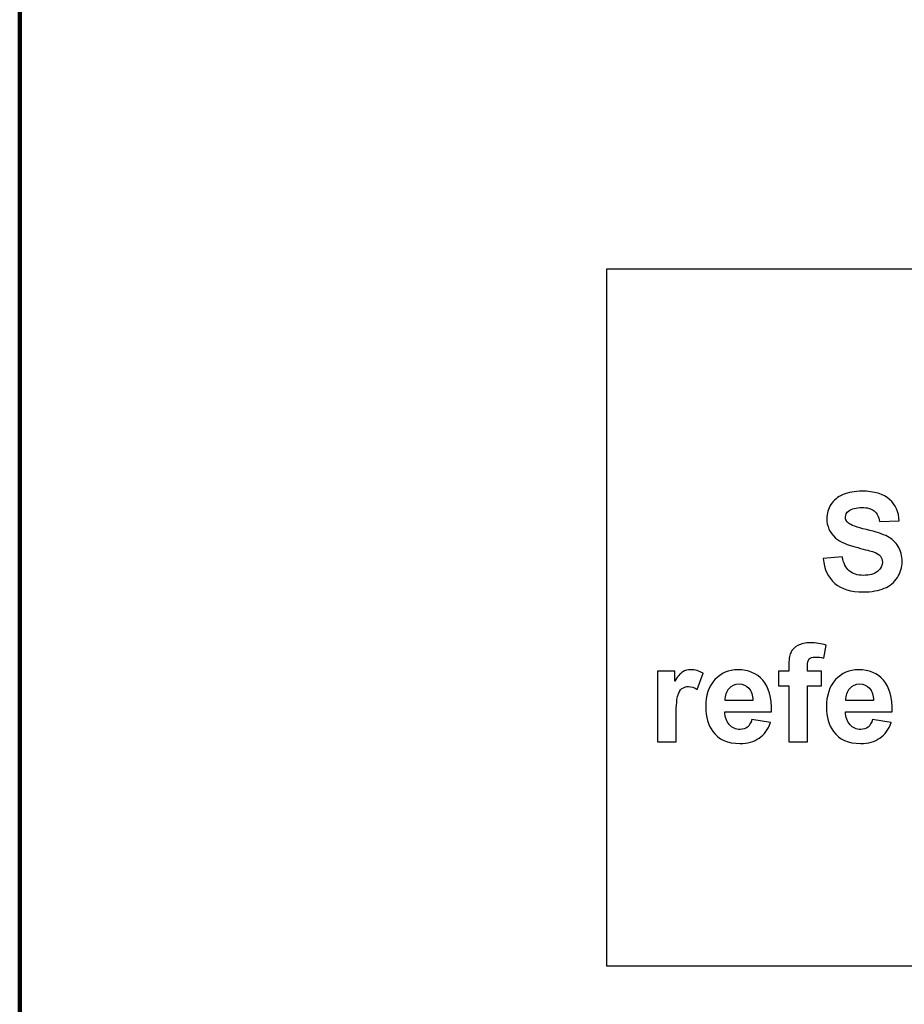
# Model space of a CAD drawing. Header units: centimetres. Extents: x -105 to 112, y -140 to 143.
# Tile 35 of 90: x -105 to -101, y -29 to -25. Entities that reach past the tile are written whole.
import ezdxf

# ---------------------------------------------------------------- set-up
doc = ezdxf.new("R2010")
doc.units = ezdxf.units.CM
doc.header["$MEASUREMENT"] = 0
doc.layers.add('Layer 1', color=7, linetype='Continuous')

msp = doc.modelspace()

# ---------------------------------------------------------------- linework, layer by layer
at = {"layer": 'Layer 1', "color": 240, "lineweight": 211}
msp.add_open_spline([(-100.73824, 52.6974), (-100.73824, 52.6974), (27.42324, 52.6974), (27.42324, 52.6974), (27.42324, 52.6974), (29.71918, 52.6974), (31.59804, 50.81854), (31.59804, 48.52224), (31.59804, 48.52224), (31.59804, 48.52224), (31.59804, -29.1893), (31.59804, -29.1893), (31.59804, -29.1893), (31.59804, -31.48542), (29.71918, -33.36409), (27.42324, -33.36409), (27.42324, -33.36409), (27.42324, -33.36409), (-100.73824, -33.36409), (-100.73824, -33.36409), (-100.73824, -33.36409), (-103.0344, -33.36409), (-104.91305, -31.48542), (-104.91305, -29.1893), (-104.91305, -29.1893), (-104.91305, -29.1893), (-104.91305, 48.52224), (-104.91305, 48.52224), (-104.91305, 48.52224), (-104.91305, 50.81854), (-103.0344, 52.6974), (-100.73824, 52.6974)], degree=3, knots=[0, 0, 0, 0, 0.1111111, 0.1111111, 0.1111111, 0.1111111, 0.2222222, 0.2222222, 0.2222222, 0.2222222, 0.3333333, 0.3333333, 0.3333333, 0.3333333, 0.4444444, 0.4444444, 0.4444444, 0.4444444, 0.5555556, 0.5555556, 0.5555556, 0.5555556, 0.6666667, 0.6666667, 0.6666667, 0.6666667, 0.7777778, 0.7777778, 0.7777778, 0.7777778, 1, 1, 1, 1], dxfattribs=at)
at = {"layer": 'Layer 1', "color": 240}
msp.add_open_spline([(-102.38825, -28.89229), (-102.38825, -28.89229), (-99.38825, -28.89229), (-99.38825, -28.89229), (-99.38825, -28.89229), (-99.38825, -28.89229), (-99.38825, -25.89222), (-99.38825, -25.89222), (-99.38825, -25.89222), (-99.38825, -25.89222), (-102.38825, -25.89222), (-102.38825, -25.89222), (-102.38825, -25.89222), (-102.38825, -25.89222), (-102.38825, -28.89229), (-102.38825, -28.89229)], degree=3, knots=[0, 0, 0, 0, 0.2, 0.2, 0.2, 0.2, 0.4, 0.4, 0.4, 0.4, 0.6, 0.6, 0.6, 0.6, 1, 1, 1, 1], dxfattribs=at)
at = {"layer": 'Layer 1', "color": 250, "lineweight": 9}
msp.add_open_spline([(-102.38825, -28.89229), (-102.38825, -28.89229), (-99.38825, -28.89229), (-99.38825, -28.89229), (-99.38825, -28.89229), (-99.38825, -28.89229), (-99.38825, -25.89222), (-99.38825, -25.89222), (-99.38825, -25.89222), (-99.38825, -25.89222), (-102.38825, -25.89222), (-102.38825, -25.89222), (-102.38825, -25.89222), (-102.38825, -25.89222), (-102.38825, -28.89229), (-102.38825, -28.89229)], degree=3, knots=[0, 0, 0, 0, 0.2, 0.2, 0.2, 0.2, 0.4, 0.4, 0.4, 0.4, 0.6, 0.6, 0.6, 0.6, 1, 1, 1, 1], dxfattribs=at)
at = {"layer": 'Layer 1', "color": 7}
for points, knots in [([(-101.45925, -27.13968), (-101.45925, -27.13968), (-101.37701, -27.13151), (-101.37701, -27.13151), (-101.37701, -27.13151), (-101.37206, -27.15912), (-101.36212, -27.1791), (-101.34701, -27.19218), (-101.34701, -27.19218), (-101.33196, -27.20526), (-101.31158, -27.21162), (-101.28604, -27.21162), (-101.28604, -27.21162), (-101.25901, -27.21162), (-101.23858, -27.20598), (-101.22488, -27.19436), (-101.22488, -27.19436), (-101.21118, -27.1831), (-101.2043, -27.16965), (-101.2043, -27.15421), (-101.2043, -27.15421), (-101.2043, -27.14422), (-101.20713, -27.13568), (-101.21289, -27.12878), (-101.21289, -27.12878), (-101.21863, -27.12206), (-101.22878, -27.11606), (-101.24312, -27.1108), (-101.24312, -27.1108), (-101.25298, -27.10716), (-101.27532, -27.10117), (-101.31038, -27.09245), (-101.31038, -27.09245), (-101.35538, -27.08119), (-101.38702, -27.06738), (-101.40519, -27.05103), (-101.40519, -27.05103), (-101.43073, -27.02778), (-101.4435, -26.99999), (-101.4435, -26.96674), (-101.4435, -26.96674), (-101.4435, -26.94531), (-101.43747, -26.92551), (-101.42548, -26.9068), (-101.42548, -26.9068), (-101.41342, -26.88809), (-101.39618, -26.87392), (-101.37347, -26.86447), (-101.37347, -26.86447), (-101.35084, -26.85466), (-101.32359, -26.84958), (-101.29151, -26.84958), (-101.29151, -26.84958), (-101.23928, -26.84958), (-101.19983, -26.8612), (-101.17351, -26.88464), (-101.17351, -26.88464), (-101.14711, -26.90789), (-101.13327, -26.93895), (-101.13185, -26.97764), (-101.13185, -26.97764), (-101.13185, -26.97764), (-101.2165, -26.98055), (-101.2165, -26.98055), (-101.2165, -26.98055), (-101.22012, -26.95893), (-101.22779, -26.94349), (-101.23957, -26.93386), (-101.23957, -26.93386), (-101.25135, -26.92442), (-101.26902, -26.91988), (-101.29251, -26.91988), (-101.29251, -26.91988), (-101.31685, -26.91988), (-101.33592, -26.92478), (-101.34962, -26.93495), (-101.34962, -26.93495), (-101.35849, -26.94131), (-101.36297, -26.95021), (-101.36297, -26.96111), (-101.36297, -26.96111), (-101.36297, -26.9711), (-101.35878, -26.97946), (-101.3504, -26.98654), (-101.3504, -26.98654), (-101.33983, -26.99545), (-101.31407, -27.00489), (-101.27313, -27.01434), (-101.27313, -27.01434), (-101.23218, -27.02433), (-101.20188, -27.03414), (-101.18237, -27.04467), (-101.18237, -27.04467), (-101.16272, -27.05503), (-101.14738, -27.06902), (-101.13632, -27.087), (-101.13632, -27.087), (-101.12519, -27.10517), (-101.11965, -27.12733), (-101.11965, -27.15385), (-101.11965, -27.15385), (-101.11965, -27.17746), (-101.12624, -27.19999), (-101.13959, -27.2207), (-101.13959, -27.2207), (-101.15292, -27.24195), (-101.17165, -27.25739), (-101.196, -27.26738), (-101.196, -27.26738), (-101.22026, -27.27756), (-101.25064, -27.28282), (-101.2869, -27.28282), (-101.2869, -27.28282), (-101.33976, -27.28282), (-101.38028, -27.27047), (-101.40859, -27.24613), (-101.40859, -27.24613), (-101.43691, -27.22179), (-101.45373, -27.18655), (-101.45925, -27.13968), (-101.45925, -27.13968), (-101.45925, -27.13968), (-101.45925, -27.13968), (-101.45925, -27.13968)], [0, 0, 0, 0, 0.03125, 0.03125, 0.03125, 0.03125, 0.0625, 0.0625, 0.0625, 0.0625, 0.09375, 0.09375, 0.09375, 0.09375, 0.125, 0.125, 0.125, 0.125, 0.15625, 0.15625, 0.15625, 0.15625, 0.1875, 0.1875, 0.1875, 0.1875, 0.21875, 0.21875, 0.21875, 0.21875, 0.25, 0.25, 0.25, 0.25, 0.28125, 0.28125, 0.28125, 0.28125, 0.3125, 0.3125, 0.3125, 0.3125, 0.34375, 0.34375, 0.34375, 0.34375, 0.375, 0.375, 0.375, 0.375, 0.40625, 0.40625, 0.40625, 0.40625, 0.4375, 0.4375, 0.4375, 0.4375, 0.46875, 0.46875, 0.46875, 0.46875, 0.5, 0.5, 0.5, 0.5, 0.53125, 0.53125, 0.53125, 0.53125, 0.5625, 0.5625, 0.5625, 0.5625, 0.59375, 0.59375, 0.59375, 0.59375, 0.625, 0.625, 0.625, 0.625, 0.65625, 0.65625, 0.65625, 0.65625, 0.6875, 0.6875, 0.6875, 0.6875, 0.71875, 0.71875, 0.71875, 0.71875, 0.75, 0.75, 0.75, 0.75, 0.78125, 0.78125, 0.78125, 0.78125, 0.8125, 0.8125, 0.8125, 0.8125, 0.84375, 0.84375, 0.84375, 0.84375, 0.875, 0.875, 0.875, 0.875, 0.90625, 0.90625, 0.90625, 0.90625, 0.9375, 0.9375, 0.9375, 0.9375, 1, 1, 1, 1]), ([(-101.65106, -27.62434), (-101.65106, -27.62434), (-101.60672, -27.62434), (-101.60672, -27.62434), (-101.60672, -27.62434), (-101.60672, -27.62434), (-101.60672, -27.60145), (-101.60672, -27.60145), (-101.60672, -27.60145), (-101.60672, -27.57602), (-101.60394, -27.55694), (-101.59847, -27.54423), (-101.59847, -27.54423), (-101.59309, -27.53151), (-101.58308, -27.52134), (-101.56846, -27.51353), (-101.56846, -27.51353), (-101.55377, -27.5059), (-101.53533, -27.50154), (-101.51289, -27.50154), (-101.51289, -27.50154), (-101.49006, -27.50154), (-101.46762, -27.50517), (-101.44563, -27.51189), (-101.44563, -27.51189), (-101.44563, -27.51189), (-101.45585, -27.56748), (-101.45585, -27.56748), (-101.45585, -27.56748), (-101.46891, -27.56439), (-101.48139, -27.56294), (-101.49346, -27.56294), (-101.49346, -27.56294), (-101.50532, -27.56294), (-101.51382, -27.56584), (-101.51894, -27.57111), (-101.51894, -27.57111), (-101.52412, -27.57674), (-101.52673, -27.58692), (-101.52673, -27.60254), (-101.52673, -27.60254), (-101.52673, -27.60254), (-101.52673, -27.62434), (-101.52673, -27.62434), (-101.52673, -27.62434), (-101.52673, -27.62434), (-101.46664, -27.62434), (-101.46664, -27.62434), (-101.46664, -27.62434), (-101.46664, -27.62434), (-101.46664, -27.68719), (-101.46664, -27.68719), (-101.46664, -27.68719), (-101.46664, -27.68719), (-101.52673, -27.68719), (-101.52673, -27.68719), (-101.52673, -27.68719), (-101.52673, -27.68719), (-101.52673, -27.92716), (-101.52673, -27.92716), (-101.52673, -27.92716), (-101.52673, -27.92716), (-101.60672, -27.92716), (-101.60672, -27.92716), (-101.60672, -27.92716), (-101.60672, -27.92716), (-101.60672, -27.68719), (-101.60672, -27.68719), (-101.60672, -27.68719), (-101.60672, -27.68719), (-101.65106, -27.68719), (-101.65106, -27.68719), (-101.65106, -27.68719), (-101.65106, -27.68719), (-101.65106, -27.62434), (-101.65106, -27.62434)], [0, 0, 0, 0, 0.05, 0.05, 0.05, 0.05, 0.1, 0.1, 0.1, 0.1, 0.15, 0.15, 0.15, 0.15, 0.2, 0.2, 0.2, 0.2, 0.25, 0.25, 0.25, 0.25, 0.3, 0.3, 0.3, 0.3, 0.35, 0.35, 0.35, 0.35, 0.4, 0.4, 0.4, 0.4, 0.45, 0.45, 0.45, 0.45, 0.5, 0.5, 0.5, 0.5, 0.55, 0.55, 0.55, 0.55, 0.6, 0.6, 0.6, 0.6, 0.65, 0.65, 0.65, 0.65, 0.7, 0.7, 0.7, 0.7, 0.75, 0.75, 0.75, 0.75, 0.8, 0.8, 0.8, 0.8, 0.85, 0.85, 0.85, 0.85, 0.9, 0.9, 0.9, 0.9, 1, 1, 1, 1]), ([(-102.09121, -27.92716), (-102.09121, -27.92716), (-102.17112, -27.92716), (-102.17112, -27.92716), (-102.17112, -27.92716), (-102.17112, -27.92716), (-102.17112, -27.62434), (-102.17112, -27.62434), (-102.17112, -27.62434), (-102.17112, -27.62434), (-102.09704, -27.62434), (-102.09704, -27.62434), (-102.09704, -27.62434), (-102.09704, -27.62434), (-102.09704, -27.66702), (-102.09704, -27.66702), (-102.09704, -27.66702), (-102.08427, -27.64686), (-102.07284, -27.6336), (-102.06262, -27.62724), (-102.06262, -27.62724), (-102.05241, -27.62088), (-102.04084, -27.61761), (-102.02785, -27.61761), (-102.02785, -27.61761), (-102.00961, -27.61761), (-101.99201, -27.62288), (-101.97506, -27.63287), (-101.97506, -27.63287), (-101.97506, -27.63287), (-101.99989, -27.70263), (-101.99989, -27.70263), (-101.99989, -27.70263), (-102.01337, -27.69391), (-102.02594, -27.68973), (-102.03749, -27.68973), (-102.03749, -27.68973), (-102.04878, -27.68973), (-102.05837, -27.69282), (-102.06611, -27.69881), (-102.06611, -27.69881), (-102.0739, -27.70517), (-102.08, -27.71607), (-102.08447, -27.73224), (-102.08447, -27.73224), (-102.08894, -27.74859), (-102.09121, -27.78238), (-102.09121, -27.8336), (-102.09121, -27.8336), (-102.09121, -27.8336), (-102.09121, -27.92716), (-102.09121, -27.92716)], [0, 0, 0, 0, 0.0714286, 0.0714286, 0.0714286, 0.0714286, 0.1428571, 0.1428571, 0.1428571, 0.1428571, 0.2142857, 0.2142857, 0.2142857, 0.2142857, 0.2857143, 0.2857143, 0.2857143, 0.2857143, 0.3571429, 0.3571429, 0.3571429, 0.3571429, 0.4285714, 0.4285714, 0.4285714, 0.4285714, 0.5, 0.5, 0.5, 0.5, 0.5714286, 0.5714286, 0.5714286, 0.5714286, 0.6428571, 0.6428571, 0.6428571, 0.6428571, 0.7142857, 0.7142857, 0.7142857, 0.7142857, 0.7857143, 0.7857143, 0.7857143, 0.7857143, 0.8571429, 0.8571429, 0.8571429, 0.8571429, 1, 1, 1, 1]), ([(-101.76552, -27.83142), (-101.76552, -27.83142), (-101.68554, -27.84487), (-101.68554, -27.84487), (-101.68554, -27.84487), (-101.69577, -27.87411), (-101.71201, -27.89646), (-101.73408, -27.91153), (-101.73408, -27.91153), (-101.75622, -27.92716), (-101.78396, -27.93478), (-101.81717, -27.93478), (-101.81717, -27.93478), (-101.86975, -27.93478), (-101.90877, -27.91753), (-101.9339, -27.88301), (-101.9339, -27.88301), (-101.95384, -27.8554), (-101.96392, -27.82052), (-101.96392, -27.77856), (-101.96392, -27.77856), (-101.96392, -27.72842), (-101.95079, -27.68901), (-101.92461, -27.6603), (-101.92461, -27.6603), (-101.89842, -27.63215), (-101.86529, -27.61761), (-101.82519, -27.61761), (-101.82519, -27.61761), (-101.78027, -27.61761), (-101.74479, -27.63287), (-101.71869, -27.66248), (-101.71869, -27.66248), (-101.69279, -27.69209), (-101.68029, -27.73805), (-101.68151, -27.79945), (-101.68151, -27.79945), (-101.68151, -27.79945), (-101.8816, -27.79945), (-101.8816, -27.79945), (-101.8816, -27.79945), (-101.88104, -27.82307), (-101.87459, -27.84123), (-101.86223, -27.85467), (-101.86223, -27.85467), (-101.85003, -27.86775), (-101.83462, -27.87448), (-101.8164, -27.87448), (-101.8164, -27.87448), (-101.80383, -27.87448), (-101.79333, -27.87139), (-101.78481, -27.8643), (-101.78481, -27.8643), (-101.77629, -27.85758), (-101.76984, -27.84668), (-101.76552, -27.83142), (-101.76552, -27.83142), (-101.76552, -27.83142), (-101.76552, -27.83142), (-101.76552, -27.83142)], [0, 0, 0, 0, 0.0625, 0.0625, 0.0625, 0.0625, 0.125, 0.125, 0.125, 0.125, 0.1875, 0.1875, 0.1875, 0.1875, 0.25, 0.25, 0.25, 0.25, 0.3125, 0.3125, 0.3125, 0.3125, 0.375, 0.375, 0.375, 0.375, 0.4375, 0.4375, 0.4375, 0.4375, 0.5, 0.5, 0.5, 0.5, 0.5625, 0.5625, 0.5625, 0.5625, 0.625, 0.625, 0.625, 0.625, 0.6875, 0.6875, 0.6875, 0.6875, 0.75, 0.75, 0.75, 0.75, 0.8125, 0.8125, 0.8125, 0.8125, 0.875, 0.875, 0.875, 0.875, 1, 1, 1, 1]), ([(-101.24666, -27.83142), (-101.24666, -27.83142), (-101.16669, -27.84487), (-101.16669, -27.84487), (-101.16669, -27.84487), (-101.1769, -27.87411), (-101.19316, -27.89646), (-101.21523, -27.91153), (-101.21523, -27.91153), (-101.23738, -27.92716), (-101.26512, -27.93478), (-101.29825, -27.93478), (-101.29825, -27.93478), (-101.35091, -27.93478), (-101.38993, -27.91753), (-101.41513, -27.88301), (-101.41513, -27.88301), (-101.43498, -27.8554), (-101.44506, -27.82052), (-101.44506, -27.77856), (-101.44506, -27.77856), (-101.44506, -27.72842), (-101.43193, -27.68901), (-101.40575, -27.6603), (-101.40575, -27.6603), (-101.37958, -27.63215), (-101.34642, -27.61761), (-101.30633, -27.61761), (-101.30633, -27.61761), (-101.26143, -27.61761), (-101.22595, -27.63287), (-101.19983, -27.66248), (-101.19983, -27.66248), (-101.17392, -27.69209), (-101.16144, -27.73805), (-101.16257, -27.79945), (-101.16257, -27.79945), (-101.16257, -27.79945), (-101.36275, -27.79945), (-101.36275, -27.79945), (-101.36275, -27.79945), (-101.36219, -27.82307), (-101.35572, -27.84123), (-101.34337, -27.85467), (-101.34337, -27.85467), (-101.33118, -27.86775), (-101.31578, -27.87448), (-101.29754, -27.87448), (-101.29754, -27.87448), (-101.28499, -27.87448), (-101.27447, -27.87139), (-101.26604, -27.8643), (-101.26604, -27.8643), (-101.25745, -27.85758), (-101.251, -27.84668), (-101.24666, -27.83142), (-101.24666, -27.83142), (-101.24666, -27.83142), (-101.24666, -27.83142), (-101.24666, -27.83142)], [0, 0, 0, 0, 0.0625, 0.0625, 0.0625, 0.0625, 0.125, 0.125, 0.125, 0.125, 0.1875, 0.1875, 0.1875, 0.1875, 0.25, 0.25, 0.25, 0.25, 0.3125, 0.3125, 0.3125, 0.3125, 0.375, 0.375, 0.375, 0.375, 0.4375, 0.4375, 0.4375, 0.4375, 0.5, 0.5, 0.5, 0.5, 0.5625, 0.5625, 0.5625, 0.5625, 0.625, 0.625, 0.625, 0.625, 0.6875, 0.6875, 0.6875, 0.6875, 0.75, 0.75, 0.75, 0.75, 0.8125, 0.8125, 0.8125, 0.8125, 0.875, 0.875, 0.875, 0.875, 1, 1, 1, 1]), ([(-101.76083, -27.7504), (-101.7614, -27.72697), (-101.76736, -27.70935), (-101.77871, -27.69736), (-101.77871, -27.69736), (-101.79006, -27.68501), (-101.8039, -27.67901), (-101.82022, -27.67901), (-101.82022, -27.67901), (-101.83767, -27.67901), (-101.85208, -27.68537), (-101.86343, -27.69809), (-101.86343, -27.69809), (-101.87479, -27.71117), (-101.88033, -27.72842), (-101.88018, -27.7504), (-101.88018, -27.7504), (-101.88018, -27.7504), (-101.76083, -27.7504), (-101.76083, -27.7504), (-101.76083, -27.7504), (-101.76083, -27.7504), (-101.76083, -27.7504), (-101.76083, -27.7504)], [0, 0, 0, 0, 0.1428571, 0.1428571, 0.1428571, 0.1428571, 0.2857143, 0.2857143, 0.2857143, 0.2857143, 0.4285714, 0.4285714, 0.4285714, 0.4285714, 0.5714286, 0.5714286, 0.5714286, 0.5714286, 0.7142857, 0.7142857, 0.7142857, 0.7142857, 1, 1, 1, 1]), ([(-101.24197, -27.7504), (-101.24255, -27.72697), (-101.24851, -27.70935), (-101.25987, -27.69736), (-101.25987, -27.69736), (-101.27129, -27.68501), (-101.28506, -27.67901), (-101.30137, -27.67901), (-101.30137, -27.67901), (-101.31883, -27.67901), (-101.33324, -27.68537), (-101.34459, -27.69809), (-101.34459, -27.69809), (-101.35594, -27.71117), (-101.36148, -27.72842), (-101.36134, -27.7504), (-101.36134, -27.7504), (-101.36134, -27.7504), (-101.24197, -27.7504), (-101.24197, -27.7504), (-101.24197, -27.7504), (-101.24197, -27.7504), (-101.24197, -27.7504), (-101.24197, -27.7504)], [0, 0, 0, 0, 0.1428571, 0.1428571, 0.1428571, 0.1428571, 0.2857143, 0.2857143, 0.2857143, 0.2857143, 0.4285714, 0.4285714, 0.4285714, 0.4285714, 0.5714286, 0.5714286, 0.5714286, 0.5714286, 0.7142857, 0.7142857, 0.7142857, 0.7142857, 1, 1, 1, 1])]:
    msp.add_open_spline(points, degree=3, knots=knots, dxfattribs=at)
at = {"layer": 'Layer 1', "color": 7, "lineweight": 9}
for points, knots in [([(-101.45925, -27.13968), (-101.45925, -27.13968), (-101.37701, -27.13151), (-101.37701, -27.13151), (-101.37701, -27.13151), (-101.37206, -27.15912), (-101.36212, -27.1791), (-101.34701, -27.19218), (-101.34701, -27.19218), (-101.33196, -27.20526), (-101.31158, -27.21162), (-101.28604, -27.21162), (-101.28604, -27.21162), (-101.25901, -27.21162), (-101.23858, -27.20598), (-101.22488, -27.19436), (-101.22488, -27.19436), (-101.21118, -27.1831), (-101.2043, -27.16965), (-101.2043, -27.15421), (-101.2043, -27.15421), (-101.2043, -27.14422), (-101.20713, -27.13568), (-101.21289, -27.12878), (-101.21289, -27.12878), (-101.21863, -27.12206), (-101.22878, -27.11606), (-101.24312, -27.1108), (-101.24312, -27.1108), (-101.25298, -27.10716), (-101.27532, -27.10117), (-101.31038, -27.09245), (-101.31038, -27.09245), (-101.35538, -27.08119), (-101.38702, -27.06738), (-101.40519, -27.05103), (-101.40519, -27.05103), (-101.43073, -27.02778), (-101.4435, -26.99999), (-101.4435, -26.96674), (-101.4435, -26.96674), (-101.4435, -26.94531), (-101.43747, -26.92551), (-101.42548, -26.9068), (-101.42548, -26.9068), (-101.41342, -26.88809), (-101.39618, -26.87392), (-101.37347, -26.86447), (-101.37347, -26.86447), (-101.35084, -26.85466), (-101.32359, -26.84958), (-101.29151, -26.84958), (-101.29151, -26.84958), (-101.23928, -26.84958), (-101.19983, -26.8612), (-101.17351, -26.88464), (-101.17351, -26.88464), (-101.14711, -26.90789), (-101.13327, -26.93895), (-101.13185, -26.97764), (-101.13185, -26.97764), (-101.13185, -26.97764), (-101.2165, -26.98055), (-101.2165, -26.98055), (-101.2165, -26.98055), (-101.22012, -26.95893), (-101.22779, -26.94349), (-101.23957, -26.93386), (-101.23957, -26.93386), (-101.25135, -26.92442), (-101.26902, -26.91988), (-101.29251, -26.91988), (-101.29251, -26.91988), (-101.31685, -26.91988), (-101.33592, -26.92478), (-101.34962, -26.93495), (-101.34962, -26.93495), (-101.35849, -26.94131), (-101.36297, -26.95021), (-101.36297, -26.96111), (-101.36297, -26.96111), (-101.36297, -26.9711), (-101.35878, -26.97946), (-101.3504, -26.98654), (-101.3504, -26.98654), (-101.33983, -26.99545), (-101.31407, -27.00489), (-101.27313, -27.01434), (-101.27313, -27.01434), (-101.23218, -27.02433), (-101.20188, -27.03414), (-101.18237, -27.04467), (-101.18237, -27.04467), (-101.16272, -27.05503), (-101.14738, -27.06902), (-101.13632, -27.087), (-101.13632, -27.087), (-101.12519, -27.10517), (-101.11965, -27.12733), (-101.11965, -27.15385), (-101.11965, -27.15385), (-101.11965, -27.17746), (-101.12624, -27.19999), (-101.13959, -27.2207), (-101.13959, -27.2207), (-101.15292, -27.24195), (-101.17165, -27.25739), (-101.196, -27.26738), (-101.196, -27.26738), (-101.22026, -27.27756), (-101.25064, -27.28282), (-101.2869, -27.28282), (-101.2869, -27.28282), (-101.33976, -27.28282), (-101.38028, -27.27047), (-101.40859, -27.24613), (-101.40859, -27.24613), (-101.43691, -27.22179), (-101.45373, -27.18655), (-101.45925, -27.13968), (-101.45925, -27.13968), (-101.45925, -27.13968), (-101.45925, -27.13968), (-101.45925, -27.13968)], [0, 0, 0, 0, 0.03125, 0.03125, 0.03125, 0.03125, 0.0625, 0.0625, 0.0625, 0.0625, 0.09375, 0.09375, 0.09375, 0.09375, 0.125, 0.125, 0.125, 0.125, 0.15625, 0.15625, 0.15625, 0.15625, 0.1875, 0.1875, 0.1875, 0.1875, 0.21875, 0.21875, 0.21875, 0.21875, 0.25, 0.25, 0.25, 0.25, 0.28125, 0.28125, 0.28125, 0.28125, 0.3125, 0.3125, 0.3125, 0.3125, 0.34375, 0.34375, 0.34375, 0.34375, 0.375, 0.375, 0.375, 0.375, 0.40625, 0.40625, 0.40625, 0.40625, 0.4375, 0.4375, 0.4375, 0.4375, 0.46875, 0.46875, 0.46875, 0.46875, 0.5, 0.5, 0.5, 0.5, 0.53125, 0.53125, 0.53125, 0.53125, 0.5625, 0.5625, 0.5625, 0.5625, 0.59375, 0.59375, 0.59375, 0.59375, 0.625, 0.625, 0.625, 0.625, 0.65625, 0.65625, 0.65625, 0.65625, 0.6875, 0.6875, 0.6875, 0.6875, 0.71875, 0.71875, 0.71875, 0.71875, 0.75, 0.75, 0.75, 0.75, 0.78125, 0.78125, 0.78125, 0.78125, 0.8125, 0.8125, 0.8125, 0.8125, 0.84375, 0.84375, 0.84375, 0.84375, 0.875, 0.875, 0.875, 0.875, 0.90625, 0.90625, 0.90625, 0.90625, 0.9375, 0.9375, 0.9375, 0.9375, 1, 1, 1, 1]), ([(-101.65106, -27.62434), (-101.65106, -27.62434), (-101.60672, -27.62434), (-101.60672, -27.62434), (-101.60672, -27.62434), (-101.60672, -27.62434), (-101.60672, -27.60145), (-101.60672, -27.60145), (-101.60672, -27.60145), (-101.60672, -27.57602), (-101.60394, -27.55694), (-101.59847, -27.54423), (-101.59847, -27.54423), (-101.59309, -27.53151), (-101.58308, -27.52134), (-101.56846, -27.51353), (-101.56846, -27.51353), (-101.55377, -27.5059), (-101.53533, -27.50154), (-101.51289, -27.50154), (-101.51289, -27.50154), (-101.49006, -27.50154), (-101.46762, -27.50517), (-101.44563, -27.51189), (-101.44563, -27.51189), (-101.44563, -27.51189), (-101.45585, -27.56748), (-101.45585, -27.56748), (-101.45585, -27.56748), (-101.46891, -27.56439), (-101.48139, -27.56294), (-101.49346, -27.56294), (-101.49346, -27.56294), (-101.50532, -27.56294), (-101.51382, -27.56584), (-101.51894, -27.57111), (-101.51894, -27.57111), (-101.52412, -27.57674), (-101.52673, -27.58692), (-101.52673, -27.60254), (-101.52673, -27.60254), (-101.52673, -27.60254), (-101.52673, -27.62434), (-101.52673, -27.62434), (-101.52673, -27.62434), (-101.52673, -27.62434), (-101.46664, -27.62434), (-101.46664, -27.62434), (-101.46664, -27.62434), (-101.46664, -27.62434), (-101.46664, -27.68719), (-101.46664, -27.68719), (-101.46664, -27.68719), (-101.46664, -27.68719), (-101.52673, -27.68719), (-101.52673, -27.68719), (-101.52673, -27.68719), (-101.52673, -27.68719), (-101.52673, -27.92716), (-101.52673, -27.92716), (-101.52673, -27.92716), (-101.52673, -27.92716), (-101.60672, -27.92716), (-101.60672, -27.92716), (-101.60672, -27.92716), (-101.60672, -27.92716), (-101.60672, -27.68719), (-101.60672, -27.68719), (-101.60672, -27.68719), (-101.60672, -27.68719), (-101.65106, -27.68719), (-101.65106, -27.68719), (-101.65106, -27.68719), (-101.65106, -27.68719), (-101.65106, -27.62434), (-101.65106, -27.62434)], [0, 0, 0, 0, 0.05, 0.05, 0.05, 0.05, 0.1, 0.1, 0.1, 0.1, 0.15, 0.15, 0.15, 0.15, 0.2, 0.2, 0.2, 0.2, 0.25, 0.25, 0.25, 0.25, 0.3, 0.3, 0.3, 0.3, 0.35, 0.35, 0.35, 0.35, 0.4, 0.4, 0.4, 0.4, 0.45, 0.45, 0.45, 0.45, 0.5, 0.5, 0.5, 0.5, 0.55, 0.55, 0.55, 0.55, 0.6, 0.6, 0.6, 0.6, 0.65, 0.65, 0.65, 0.65, 0.7, 0.7, 0.7, 0.7, 0.75, 0.75, 0.75, 0.75, 0.8, 0.8, 0.8, 0.8, 0.85, 0.85, 0.85, 0.85, 0.9, 0.9, 0.9, 0.9, 1, 1, 1, 1]), ([(-102.09121, -27.92716), (-102.09121, -27.92716), (-102.17112, -27.92716), (-102.17112, -27.92716), (-102.17112, -27.92716), (-102.17112, -27.92716), (-102.17112, -27.62434), (-102.17112, -27.62434), (-102.17112, -27.62434), (-102.17112, -27.62434), (-102.09704, -27.62434), (-102.09704, -27.62434), (-102.09704, -27.62434), (-102.09704, -27.62434), (-102.09704, -27.66702), (-102.09704, -27.66702), (-102.09704, -27.66702), (-102.08427, -27.64686), (-102.07284, -27.6336), (-102.06262, -27.62724), (-102.06262, -27.62724), (-102.05241, -27.62088), (-102.04084, -27.61761), (-102.02785, -27.61761), (-102.02785, -27.61761), (-102.00961, -27.61761), (-101.99201, -27.62288), (-101.97506, -27.63287), (-101.97506, -27.63287), (-101.97506, -27.63287), (-101.99989, -27.70263), (-101.99989, -27.70263), (-101.99989, -27.70263), (-102.01337, -27.69391), (-102.02594, -27.68973), (-102.03749, -27.68973), (-102.03749, -27.68973), (-102.04878, -27.68973), (-102.05837, -27.69282), (-102.06611, -27.69881), (-102.06611, -27.69881), (-102.0739, -27.70517), (-102.08, -27.71607), (-102.08447, -27.73224), (-102.08447, -27.73224), (-102.08894, -27.74859), (-102.09121, -27.78238), (-102.09121, -27.8336), (-102.09121, -27.8336), (-102.09121, -27.8336), (-102.09121, -27.92716), (-102.09121, -27.92716)], [0, 0, 0, 0, 0.0714286, 0.0714286, 0.0714286, 0.0714286, 0.1428571, 0.1428571, 0.1428571, 0.1428571, 0.2142857, 0.2142857, 0.2142857, 0.2142857, 0.2857143, 0.2857143, 0.2857143, 0.2857143, 0.3571429, 0.3571429, 0.3571429, 0.3571429, 0.4285714, 0.4285714, 0.4285714, 0.4285714, 0.5, 0.5, 0.5, 0.5, 0.5714286, 0.5714286, 0.5714286, 0.5714286, 0.6428571, 0.6428571, 0.6428571, 0.6428571, 0.7142857, 0.7142857, 0.7142857, 0.7142857, 0.7857143, 0.7857143, 0.7857143, 0.7857143, 0.8571429, 0.8571429, 0.8571429, 0.8571429, 1, 1, 1, 1]), ([(-101.76552, -27.83142), (-101.76552, -27.83142), (-101.68554, -27.84487), (-101.68554, -27.84487), (-101.68554, -27.84487), (-101.69577, -27.87411), (-101.71201, -27.89646), (-101.73408, -27.91153), (-101.73408, -27.91153), (-101.75622, -27.92716), (-101.78396, -27.93478), (-101.81717, -27.93478), (-101.81717, -27.93478), (-101.86975, -27.93478), (-101.90877, -27.91753), (-101.9339, -27.88301), (-101.9339, -27.88301), (-101.95384, -27.8554), (-101.96392, -27.82052), (-101.96392, -27.77856), (-101.96392, -27.77856), (-101.96392, -27.72842), (-101.95079, -27.68901), (-101.92461, -27.6603), (-101.92461, -27.6603), (-101.89842, -27.63215), (-101.86529, -27.61761), (-101.82519, -27.61761), (-101.82519, -27.61761), (-101.78027, -27.61761), (-101.74479, -27.63287), (-101.71869, -27.66248), (-101.71869, -27.66248), (-101.69279, -27.69209), (-101.68029, -27.73805), (-101.68151, -27.79945), (-101.68151, -27.79945), (-101.68151, -27.79945), (-101.8816, -27.79945), (-101.8816, -27.79945), (-101.8816, -27.79945), (-101.88104, -27.82307), (-101.87459, -27.84123), (-101.86223, -27.85467), (-101.86223, -27.85467), (-101.85003, -27.86775), (-101.83462, -27.87448), (-101.8164, -27.87448), (-101.8164, -27.87448), (-101.80383, -27.87448), (-101.79333, -27.87139), (-101.78481, -27.8643), (-101.78481, -27.8643), (-101.77629, -27.85758), (-101.76984, -27.84668), (-101.76552, -27.83142), (-101.76552, -27.83142), (-101.76552, -27.83142), (-101.76552, -27.83142), (-101.76552, -27.83142)], [0, 0, 0, 0, 0.0625, 0.0625, 0.0625, 0.0625, 0.125, 0.125, 0.125, 0.125, 0.1875, 0.1875, 0.1875, 0.1875, 0.25, 0.25, 0.25, 0.25, 0.3125, 0.3125, 0.3125, 0.3125, 0.375, 0.375, 0.375, 0.375, 0.4375, 0.4375, 0.4375, 0.4375, 0.5, 0.5, 0.5, 0.5, 0.5625, 0.5625, 0.5625, 0.5625, 0.625, 0.625, 0.625, 0.625, 0.6875, 0.6875, 0.6875, 0.6875, 0.75, 0.75, 0.75, 0.75, 0.8125, 0.8125, 0.8125, 0.8125, 0.875, 0.875, 0.875, 0.875, 1, 1, 1, 1]), ([(-101.24666, -27.83142), (-101.24666, -27.83142), (-101.16669, -27.84487), (-101.16669, -27.84487), (-101.16669, -27.84487), (-101.1769, -27.87411), (-101.19316, -27.89646), (-101.21523, -27.91153), (-101.21523, -27.91153), (-101.23738, -27.92716), (-101.26512, -27.93478), (-101.29825, -27.93478), (-101.29825, -27.93478), (-101.35091, -27.93478), (-101.38993, -27.91753), (-101.41513, -27.88301), (-101.41513, -27.88301), (-101.43498, -27.8554), (-101.44506, -27.82052), (-101.44506, -27.77856), (-101.44506, -27.77856), (-101.44506, -27.72842), (-101.43193, -27.68901), (-101.40575, -27.6603), (-101.40575, -27.6603), (-101.37958, -27.63215), (-101.34642, -27.61761), (-101.30633, -27.61761), (-101.30633, -27.61761), (-101.26143, -27.61761), (-101.22595, -27.63287), (-101.19983, -27.66248), (-101.19983, -27.66248), (-101.17392, -27.69209), (-101.16144, -27.73805), (-101.16257, -27.79945), (-101.16257, -27.79945), (-101.16257, -27.79945), (-101.36275, -27.79945), (-101.36275, -27.79945), (-101.36275, -27.79945), (-101.36219, -27.82307), (-101.35572, -27.84123), (-101.34337, -27.85467), (-101.34337, -27.85467), (-101.33118, -27.86775), (-101.31578, -27.87448), (-101.29754, -27.87448), (-101.29754, -27.87448), (-101.28499, -27.87448), (-101.27447, -27.87139), (-101.26604, -27.8643), (-101.26604, -27.8643), (-101.25745, -27.85758), (-101.251, -27.84668), (-101.24666, -27.83142), (-101.24666, -27.83142), (-101.24666, -27.83142), (-101.24666, -27.83142), (-101.24666, -27.83142)], [0, 0, 0, 0, 0.0625, 0.0625, 0.0625, 0.0625, 0.125, 0.125, 0.125, 0.125, 0.1875, 0.1875, 0.1875, 0.1875, 0.25, 0.25, 0.25, 0.25, 0.3125, 0.3125, 0.3125, 0.3125, 0.375, 0.375, 0.375, 0.375, 0.4375, 0.4375, 0.4375, 0.4375, 0.5, 0.5, 0.5, 0.5, 0.5625, 0.5625, 0.5625, 0.5625, 0.625, 0.625, 0.625, 0.625, 0.6875, 0.6875, 0.6875, 0.6875, 0.75, 0.75, 0.75, 0.75, 0.8125, 0.8125, 0.8125, 0.8125, 0.875, 0.875, 0.875, 0.875, 1, 1, 1, 1]), ([(-101.76083, -27.7504), (-101.7614, -27.72697), (-101.76736, -27.70935), (-101.77871, -27.69736), (-101.77871, -27.69736), (-101.79006, -27.68501), (-101.8039, -27.67901), (-101.82022, -27.67901), (-101.82022, -27.67901), (-101.83767, -27.67901), (-101.85208, -27.68537), (-101.86343, -27.69809), (-101.86343, -27.69809), (-101.87479, -27.71117), (-101.88033, -27.72842), (-101.88018, -27.7504), (-101.88018, -27.7504), (-101.88018, -27.7504), (-101.76083, -27.7504), (-101.76083, -27.7504), (-101.76083, -27.7504), (-101.76083, -27.7504), (-101.76083, -27.7504), (-101.76083, -27.7504)], [0, 0, 0, 0, 0.1428571, 0.1428571, 0.1428571, 0.1428571, 0.2857143, 0.2857143, 0.2857143, 0.2857143, 0.4285714, 0.4285714, 0.4285714, 0.4285714, 0.5714286, 0.5714286, 0.5714286, 0.5714286, 0.7142857, 0.7142857, 0.7142857, 0.7142857, 1, 1, 1, 1]), ([(-101.24197, -27.7504), (-101.24255, -27.72697), (-101.24851, -27.70935), (-101.25987, -27.69736), (-101.25987, -27.69736), (-101.27129, -27.68501), (-101.28506, -27.67901), (-101.30137, -27.67901), (-101.30137, -27.67901), (-101.31883, -27.67901), (-101.33324, -27.68537), (-101.34459, -27.69809), (-101.34459, -27.69809), (-101.35594, -27.71117), (-101.36148, -27.72842), (-101.36134, -27.7504), (-101.36134, -27.7504), (-101.36134, -27.7504), (-101.24197, -27.7504), (-101.24197, -27.7504), (-101.24197, -27.7504), (-101.24197, -27.7504), (-101.24197, -27.7504), (-101.24197, -27.7504)], [0, 0, 0, 0, 0.1428571, 0.1428571, 0.1428571, 0.1428571, 0.2857143, 0.2857143, 0.2857143, 0.2857143, 0.4285714, 0.4285714, 0.4285714, 0.4285714, 0.5714286, 0.5714286, 0.5714286, 0.5714286, 0.7142857, 0.7142857, 0.7142857, 0.7142857, 1, 1, 1, 1])]:
    msp.add_open_spline(points, degree=3, knots=knots, dxfattribs=at)

doc.saveas('drawing.dxf')
